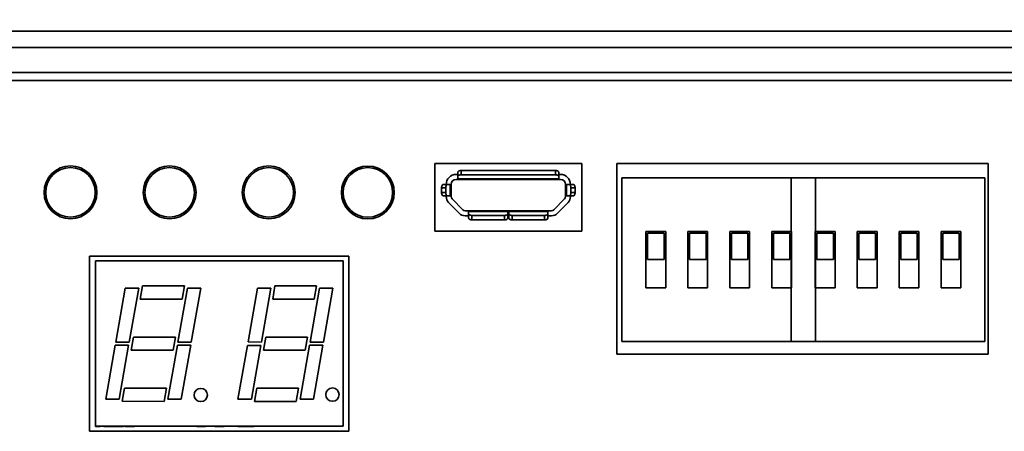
# Model space of a CAD drawing. Header units: millimetres. Extents: x 11 to 199, y 5 to 292.
# Tile 19 of 53: x 65 to 95, y 91 to 103. Entities that reach past the tile are written whole.
import ezdxf

# ---------------------------------------------------------------- set-up
doc = ezdxf.new("R2010")
doc.units = ezdxf.units.MM
doc.layers.add('標註文字', color=4, linetype='Continuous')
doc.styles.add('SLDTEXTSTYLE1', font='kaiu.ttf')
doc.dimstyles.new('SLDDIMSTYLE0', dxfattribs={"dimtxt": 4, "dimasz": 4, "dimexe": 0, "dimexo": 0.0625, "dimgap": 1, "dimtad": 1, "dimdec": 0, "dimlfac": 2, "dimrnd": 1e-09, "dimzin": 12, "dimdsep": 46, "dimtxsty": 'SLDTEXTSTYLE1', "dimsah": 1, "dimcen": 0.09, "dimadec": 0, "dimazin": 3, "dimtfac": 1, "dimtofl": 0, "dimtmove": 0, "dimatfit": 3, "dimfxl": 0, "dimfrac": 2, "dimtolj": 1, "dimtzin": 12, "dimarcsym": 0})

# ---------------------------------------------------------------- blocks, each defined once
blk = doc.blocks.new('_D')
at = {"layer": '標註文字'}
for p, q in [((42.019, 103.391), (42.019, 116.396)), ((114.076, 103.391), (114.076, 116.396)), ((42.019, 115.396), (114.076, 115.396))]:
    blk.add_line(p, q, dxfattribs=at)
for points in [[(42.019, 115.396), (46.019, 114.78), (46.019, 116.011)], [(114.076, 115.396), (110.076, 116.011), (110.076, 114.78)]]:
    blk.add_solid(points, dxfattribs=at)
at = {"layer": '標註文字', "insert": (74.298, 120.391), "char_height": 4, "attachment_point": 1, "style": 'SLDTEXTSTYLE1'}
blk.add_mtext('144', dxfattribs=at)

msp = doc.modelspace()

# ---------------------------------------------------------------- linework, layer by layer
at = {"color": 7, "linetype": 'Continuous', "lineweight": 35}
for p, q in [((113.0762, 102.8911), (43.0262, 102.8911)), ((43.0262, 102.3911), (113.0762, 102.3911)), ((113.0762, 101.6411), (43.0262, 101.6411)), ((43.0262, 101.3911), (113.0762, 101.3911)), ((78.0546, 96.8374), (78.0547, 98.8871)), ((78.0547, 98.8871), (82.5043, 98.8869)), ((78.8544, 98.5446), (78.8544, 98.6761)), ((78.8544, 98.6761), (81.7044, 98.6761)), ((81.7044, 98.6761), (81.7044, 98.5446)), ((82.5043, 98.8869), (82.5042, 96.8372)), ((83.5625, 93.1222), (83.5627, 98.8868)), ((83.5627, 98.8868), (94.8043, 98.8864)), ((94.8043, 98.8864), (94.8041, 93.1217)), ((78.6994, 98.5546), (78.7544, 98.5546)), ((78.6994, 98.4046), (78.7544, 98.4046)), ((78.7544, 98.4965), (78.7544, 98.628)), ((78.7544, 98.4965), (78.7544, 98.4262)), ((81.8044, 98.4262), (78.7544, 98.4262)), ((78.7544, 98.4046), (78.7544, 98.4262)), ((81.8044, 98.4046), (78.7544, 98.4046)), ((78.8544, 98.5446), (81.7044, 98.5446)), ((81.8044, 98.628), (81.8044, 98.4965)), ((81.8044, 98.5546), (81.8594, 98.5546)), ((81.8044, 98.4262), (81.8044, 98.4965)), ((81.8044, 98.4262), (81.8044, 98.4046)), ((81.8044, 98.4046), (81.8594, 98.4046)), ((83.7175, 98.4527), (83.7175, 93.5027)), ((89.5775, 98.4527), (83.7175, 98.4527)), ((88.8427, 98.4527), (88.8427, 93.5027)), ((94.7027, 98.4527), (88.8427, 98.4527)), ((89.5775, 93.5027), (89.5775, 98.4527)), ((94.7027, 93.5027), (94.7027, 98.4527)), ((78.2597, 98.0046), (78.2597, 98.1546)), ((78.2597, 98.1546), (78.3844, 98.1546)), ((78.3153, 98.2546), (78.44, 98.2546)), ((78.3844, 98.1546), (78.3844, 98.0046)), ((78.44, 98.2546), (78.5199, 98.2546)), ((78.5199, 98.2546), (78.5199, 97.9046)), ((78.5199, 98.2546), (78.5494, 98.2546)), ((78.5494, 97.9046), (78.5494, 98.2546)), ((82.0094, 98.2546), (82.0094, 97.9046)), ((82.0094, 98.2546), (82.0389, 98.2546)), ((82.0389, 97.9046), (82.0389, 98.2546)), ((82.0389, 98.2546), (82.1188, 98.2546)), ((82.1188, 98.2546), (82.2435, 98.2546)), ((82.1743, 98.0046), (82.1743, 98.1546)), ((82.1743, 98.1546), (82.299, 98.1546)), ((82.299, 98.1546), (82.299, 98.0046)), ((78.2597, 98.0046), (78.3844, 98.0046)), ((78.3153, 97.9046), (78.44, 97.9046)), ((78.3994, 97.8853), (78.3994, 97.9046)), ((78.44, 97.9046), (78.5199, 97.9046)), ((78.5199, 97.9046), (78.5494, 97.9046)), ((78.5494, 97.8853), (78.5494, 97.9046)), ((78.5778, 97.8155), (78.8999, 97.4849)), ((81.6588, 97.4849), (81.981, 97.8155)), ((82.0094, 97.9046), (82.0389, 97.9046)), ((82.0094, 97.9046), (82.0094, 97.8853)), ((82.0389, 97.9046), (82.1188, 97.9046)), ((82.2435, 97.9046), (82.1188, 97.9046)), ((82.1594, 97.9046), (82.1594, 97.8853)), ((82.299, 98.0046), (82.1743, 98.0046)), ((78.7925, 97.3802), (78.4703, 97.7108)), ((78.9716, 97.4546), (79.0794, 97.4546)), ((79.0794, 97.4546), (80.2667, 97.4546)), ((79.0794, 97.4546), (79.0794, 97.4331)), ((80.2667, 97.4546), (80.2667, 97.4331)), ((80.2667, 97.4546), (80.2919, 97.4546)), ((80.2919, 97.4546), (81.4794, 97.4546)), ((80.2919, 97.4546), (80.2919, 97.4331)), ((81.4794, 97.4331), (81.4794, 97.4546)), ((81.4794, 97.4546), (81.5872, 97.4546)), ((81.7663, 97.3802), (82.0884, 97.7108)), ((79.0794, 97.3046), (78.9716, 97.3046)), ((79.0794, 97.4331), (79.0794, 97.3628)), ((79.0794, 97.4331), (80.2667, 97.4331)), ((79.0794, 97.2312), (79.0794, 97.3628)), ((79.1794, 97.3147), (79.1794, 97.1832)), ((79.1794, 97.3147), (80.1667, 97.3147)), ((80.1667, 97.1832), (79.1794, 97.1832)), ((80.1667, 97.1832), (80.1667, 97.3147)), ((80.2667, 97.3628), (80.2667, 97.4331)), ((80.2667, 97.3628), (80.2667, 97.2312)), ((80.2919, 97.3046), (80.2667, 97.3046)), ((80.2919, 97.3628), (80.2919, 97.4331)), ((80.2919, 97.4331), (81.4794, 97.4331)), ((80.2919, 97.2312), (80.2919, 97.3628)), ((80.3919, 97.1832), (80.3919, 97.3147)), ((80.3919, 97.3147), (81.3794, 97.3147)), ((81.3794, 97.1832), (80.3919, 97.1832)), ((81.3794, 97.1832), (81.3794, 97.3147)), ((81.4794, 97.3628), (81.4794, 97.4331)), ((81.4794, 97.3628), (81.4794, 97.2312)), ((81.5872, 97.3046), (81.4794, 97.3046)), ((82.5042, 96.8372), (78.0546, 96.8374)), ((85.0425, 96.8277), (84.4425, 96.8277)), ((84.4425, 96.8277), (84.4425, 95.1277)), ((84.4925, 96.7777), (84.4925, 95.9777)), ((84.4925, 96.7777), (84.9925, 96.7777)), ((84.9925, 96.7777), (84.9925, 95.9777)), ((85.0425, 95.1277), (85.0425, 96.8277)), ((86.3125, 96.8277), (85.7125, 96.8277)), ((85.7125, 96.8277), (85.7125, 95.1277)), ((85.7625, 96.7777), (85.7625, 95.9777)), ((85.7625, 96.7777), (86.2625, 96.7777)), ((86.2625, 96.7777), (86.2625, 95.9777)), ((86.3125, 95.1277), (86.3125, 96.8277)), ((87.5825, 96.8277), (86.9825, 96.8277)), ((86.9825, 96.8277), (86.9825, 95.1277)), ((87.0325, 96.7777), (87.0325, 95.9777)), ((87.0325, 96.7777), (87.5325, 96.7777)), ((87.5325, 96.7777), (87.5325, 95.9777)), ((87.5825, 95.1277), (87.5825, 96.8277)), ((88.8525, 96.8277), (88.2525, 96.8277)), ((88.2525, 96.8277), (88.2525, 95.1277)), ((88.3025, 96.7777), (88.3025, 95.9777)), ((88.3025, 96.7777), (88.8025, 96.7777)), ((88.8025, 96.7777), (88.8025, 95.9777)), ((88.8525, 95.1277), (88.8525, 96.8277)), ((90.1677, 96.8277), (89.5677, 96.8277)), ((89.5677, 96.8277), (89.5677, 95.1277)), ((89.6177, 96.7777), (89.6177, 95.9777)), ((89.6177, 96.7777), (90.1177, 96.7777)), ((90.1177, 96.7777), (90.1177, 95.9777)), ((90.1677, 95.1277), (90.1677, 96.8277)), ((91.4377, 96.8277), (90.8377, 96.8277)), ((90.8377, 96.8277), (90.8377, 95.1277)), ((90.8877, 96.7777), (90.8877, 95.9777)), ((90.8877, 96.7777), (91.3877, 96.7777)), ((91.3877, 96.7777), (91.3877, 95.9777)), ((91.4377, 95.1277), (91.4377, 96.8277)), ((92.7077, 96.8277), (92.1077, 96.8277)), ((92.1077, 96.8277), (92.1077, 95.1277)), ((92.1577, 96.7777), (92.1577, 95.9777)), ((92.1577, 96.7777), (92.6577, 96.7777)), ((92.6577, 96.7777), (92.6577, 95.9777)), ((92.7077, 95.1277), (92.7077, 96.8277)), ((93.9777, 96.8277), (93.3777, 96.8277)), ((93.3777, 96.8277), (93.3777, 95.1277)), ((93.4277, 96.7777), (93.4277, 95.9777)), ((93.4277, 96.7777), (93.9277, 96.7777)), ((93.9277, 96.7777), (93.9277, 95.9777)), ((93.9777, 95.1277), (93.9777, 96.8277)), ((67.6044, 90.7879), (67.6046, 96.0875)), ((67.6046, 96.0875), (75.4542, 96.0872)), ((75.4542, 96.0872), (75.454, 90.7875)), ((84.9925, 95.9777), (84.4925, 95.9777)), ((86.2625, 95.9777), (85.7625, 95.9777)), ((87.5325, 95.9777), (87.0325, 95.9777)), ((88.8025, 95.9777), (88.3025, 95.9777)), ((90.1177, 95.9777), (89.6177, 95.9777)), ((91.3877, 95.9777), (90.8877, 95.9777)), ((92.6577, 95.9777), (92.1577, 95.9777)), ((93.9277, 95.9777), (93.4277, 95.9777)), ((67.7845, 90.9377), (67.7845, 95.9377)), ((75.2845, 95.9377), (67.7845, 95.9377)), ((75.2845, 95.9377), (75.2845, 90.9377)), ((68.6875, 95.1127), (68.4009, 93.4877)), ((69.0936, 95.1127), (68.6875, 95.1127)), ((68.8071, 93.4877), (69.0936, 95.1127)), ((69.2084, 95.1877), (69.1379, 94.7877)), ((70.4777, 95.1877), (69.2084, 95.1877)), ((70.566, 95.1127), (70.2795, 93.4877)), ((70.4072, 94.7877), (70.4777, 95.1877)), ((70.9722, 95.1127), (70.566, 95.1127)), ((70.6856, 93.4877), (70.9722, 95.1127)), ((72.4027, 93.4976), (72.6875, 95.1127)), ((72.6875, 95.1127), (73.0973, 95.1127)), ((73.0973, 95.1127), (72.8108, 93.4877)), ((73.1486, 94.7877), (73.2121, 95.1877)), ((73.2121, 95.1877), (74.4777, 95.1877)), ((74.2795, 93.4877), (74.566, 95.1127)), ((74.4777, 95.1877), (74.4072, 94.7877)), ((74.566, 95.1127), (74.9722, 95.1127)), ((74.9722, 95.1127), (74.6841, 93.4789)), ((84.4425, 95.1277), (85.0425, 95.1277)), ((85.7125, 95.1277), (86.3125, 95.1277)), ((86.9825, 95.1277), (87.5825, 95.1277)), ((88.2525, 95.1277), (88.8525, 95.1277)), ((89.5677, 95.1277), (90.1677, 95.1277)), ((90.8377, 95.1277), (91.4377, 95.1277)), ((92.1077, 95.1277), (92.7077, 95.1277)), ((93.3777, 95.1277), (93.9777, 95.1277)), ((69.1379, 94.7877), (70.4072, 94.7877)), ((74.4072, 94.7877), (73.1486, 94.7877)), ((68.9349, 93.6365), (68.865, 93.2401)), ((70.2042, 93.6365), (68.9349, 93.6365)), ((70.1343, 93.2401), (70.2042, 93.6365)), ((72.9388, 93.6377), (72.8683, 93.2383)), ((74.2044, 93.6377), (72.9388, 93.6377)), ((74.134, 93.2383), (74.2044, 93.6377)), ((68.3833, 93.3877), (68.0955, 91.7557)), ((68.7895, 93.3877), (68.3833, 93.3877)), ((68.4009, 93.4877), (68.8071, 93.4877)), ((68.5017, 91.7557), (68.7895, 93.3877)), ((70.263, 93.3941), (69.9741, 91.7557)), ((70.668, 93.3877), (70.263, 93.3941)), ((70.2795, 93.4877), (70.6856, 93.4877)), ((70.3802, 91.7557), (70.668, 93.3877)), ((72.0968, 91.7627), (72.3825, 93.3831)), ((72.3825, 93.3831), (72.7923, 93.3831)), ((72.8108, 93.4877), (72.4027, 93.4976)), ((72.7923, 93.3831), (72.5066, 91.7627)), ((74.263, 93.3941), (73.9753, 91.7627)), ((74.263, 93.3941), (74.6691, 93.3941)), ((74.6841, 93.4789), (74.2795, 93.4877)), ((74.3815, 91.7627), (74.6691, 93.3941)), ((89.5775, 93.5027), (83.7175, 93.5027)), ((94.7027, 93.5027), (88.8427, 93.5027)), ((68.865, 93.2401), (70.1343, 93.2401)), ((72.8683, 93.2383), (74.134, 93.2383)), ((94.8041, 93.1217), (83.5625, 93.1222)), ((68.6618, 92.0877), (68.5924, 91.6942)), ((69.9311, 92.0877), (68.6618, 92.0877)), ((69.8605, 91.6877), (69.9311, 92.0877)), ((72.6655, 92.0877), (72.5949, 91.6877)), ((73.9311, 92.0877), (72.6655, 92.0877)), ((73.9311, 92.0877), (73.8605, 91.6877)), ((68.0955, 91.7557), (68.5017, 91.7557)), ((68.5924, 91.6942), (69.8605, 91.6877)), ((69.9741, 91.7557), (70.3802, 91.7557)), ((72.5066, 91.7627), (72.0968, 91.7627)), ((72.5949, 91.6877), (73.8605, 91.6877)), ((73.9753, 91.7627), (74.3815, 91.7627)), ((67.7845, 90.9377), (75.2845, 90.9377)), ((67.7845, 90.9327), (67.7845, 90.9377)), ((67.7845, 90.9327), (67.8222, 90.9327)), ((67.8222, 90.9327), (67.8222, 90.9377)), ((67.8222, 90.9327), (67.9279, 90.9327)), ((67.9279, 90.9327), (67.9279, 90.9377)), ((68.0433, 90.9327), (68.0433, 90.9377)), ((68.0433, 90.9327), (68.6299, 90.9327)), ((68.6299, 90.9327), (68.6299, 90.9377)), ((68.6875, 90.9327), (68.6875, 90.9377)), ((68.6875, 90.9327), (68.9664, 90.9327)), ((68.9664, 90.9377), (68.9664, 90.9327)), ((69.0433, 90.9327), (69.0433, 90.9377)), ((69.2837, 90.9327), (69.2837, 90.9377)), ((69.5145, 90.9327), (69.5145, 90.9377)), ((69.5241, 90.9327), (69.5241, 90.9377)), ((69.6299, 90.9327), (69.6299, 90.9377)), ((69.6587, 90.9327), (69.6587, 90.9377)), ((69.869, 90.9327), (69.869, 90.9377)), ((70.0818, 90.9327), (70.0818, 90.9377)), ((70.1106, 90.9327), (70.1106, 90.9377)), ((70.2068, 90.9327), (70.2068, 90.9377)), ((70.2164, 90.9327), (70.2164, 90.9377)), ((70.4357, 90.9327), (70.4357, 90.9377)), ((70.6491, 90.9327), (70.6491, 90.9377)), ((70.6875, 90.9377), (70.6875, 90.9327)), ((70.851, 90.9327), (70.851, 90.9377)), ((71.0583, 90.9377), (71.0583, 90.9327)), ((71.1202, 90.9327), (71.0583, 90.9327)), ((71.1202, 90.9327), (71.1202, 90.9377)), ((71.3991, 90.9327), (71.3991, 90.9377)), ((71.3991, 90.9327), (71.6799, 90.9327)), ((71.6799, 90.9327), (71.6799, 90.9377)), ((71.9279, 90.9327), (71.9279, 90.9377)), ((71.9568, 90.9377), (71.9568, 90.9327)), ((72.0914, 90.9327), (72.0914, 90.9377)), ((72.0914, 90.9327), (72.3479, 90.9327)), ((72.3479, 90.9327), (72.3479, 90.9377)), ((72.4804, 90.9327), (72.4804, 90.9377)), ((72.5894, 90.9327), (72.5894, 90.9377)), ((72.7068, 90.9377), (72.7068, 90.9327)), ((75.454, 90.7875), (67.6044, 90.7879))]:
    msp.add_line(p, q, dxfattribs=at)
at = {"color": 7, "linetype": 'Continuous', "lineweight": 35, "flags": 128}
for points in [[(78.7544, 98.628), (78.7563, 98.6374), (78.762, 98.6464), (78.7712, 98.6548), (78.7837, 98.662), (78.7988, 98.668), (78.8161, 98.6725), (78.8349, 98.6752), (78.8544, 98.6761)], [(81.7044, 98.6761), (81.7239, 98.6752), (81.7426, 98.6725), (81.7599, 98.668), (81.7751, 98.662), (81.7875, 98.6548), (81.7968, 98.6464), (81.8025, 98.6374), (81.8044, 98.628)], [(78.7544, 98.4965), (78.7563, 98.5059), (78.762, 98.5149), (78.7712, 98.5232), (78.7837, 98.5305), (78.7988, 98.5365), (78.8161, 98.541), (78.8349, 98.5437), (78.8544, 98.5446)], [(81.7044, 98.5446), (81.7239, 98.5437), (81.7426, 98.541), (81.7599, 98.5365), (81.7751, 98.5305), (81.7875, 98.5232), (81.7968, 98.5149), (81.8025, 98.5059), (81.8044, 98.4965)], [(78.2597, 98.1546), (78.2608, 98.1741), (78.2639, 98.1929), (78.2691, 98.2102), (78.276, 98.2253), (78.2844, 98.2378), (78.294, 98.247), (78.3044, 98.2527), (78.3153, 98.2546)], [(78.44, 98.2546), (78.4292, 98.2527), (78.4187, 98.247), (78.4091, 98.2378), (78.4007, 98.2253), (78.3938, 98.2102), (78.3887, 98.1929), (78.3855, 98.1741), (78.3844, 98.1546)], [(82.1188, 98.2546), (82.1296, 98.2527), (82.14, 98.247), (82.1496, 98.2378), (82.158, 98.2253), (82.1649, 98.2102), (82.1701, 98.1929), (82.1732, 98.1741), (82.1743, 98.1546)], [(82.2435, 98.2546), (82.2543, 98.2527), (82.2648, 98.247), (82.2744, 98.2378), (82.2828, 98.2253), (82.2897, 98.2102), (82.2948, 98.1929), (82.298, 98.1741), (82.299, 98.1546)], [(78.3153, 97.9046), (78.3044, 97.9066), (78.294, 97.9123), (78.2844, 97.9215), (78.276, 97.9339), (78.2691, 97.9491), (78.2639, 97.9664), (78.2608, 97.9851), (78.2597, 98.0046)], [(78.3844, 98.0046), (78.3855, 97.9851), (78.3887, 97.9664), (78.3938, 97.9491), (78.4007, 97.9339), (78.4091, 97.9215), (78.4187, 97.9123), (78.4292, 97.9066), (78.44, 97.9046)], [(82.1188, 97.9046), (82.1296, 97.9066), (82.14, 97.9123), (82.1496, 97.9215), (82.158, 97.9339), (82.1649, 97.9491), (82.1701, 97.9664), (82.1732, 97.9851), (82.1743, 98.0046)], [(82.299, 98.0046), (82.298, 97.9851), (82.2948, 97.9664), (82.2897, 97.9491), (82.2828, 97.9339), (82.2744, 97.9215), (82.2648, 97.9123), (82.2543, 97.9066), (82.2435, 97.9046)], [(79.0794, 97.3628), (79.0813, 97.3534), (79.087, 97.3444), (79.0962, 97.336), (79.1087, 97.3287), (79.1238, 97.3228), (79.1411, 97.3183), (79.1599, 97.3156), (79.1794, 97.3147)], [(79.1794, 97.1832), (79.1599, 97.1841), (79.1411, 97.1868), (79.1238, 97.1913), (79.1087, 97.1972), (79.0962, 97.2045), (79.087, 97.2128), (79.0813, 97.2219), (79.0794, 97.2312)], [(80.2667, 97.3628), (80.2648, 97.3534), (80.2591, 97.3444), (80.2498, 97.336), (80.2374, 97.3287), (80.2223, 97.3228), (80.205, 97.3183), (80.1862, 97.3156), (80.1667, 97.3147)], [(80.1667, 97.1832), (80.1862, 97.1841), (80.205, 97.1868), (80.2223, 97.1913), (80.2374, 97.1972), (80.2498, 97.2045), (80.2591, 97.2128), (80.2648, 97.2219), (80.2667, 97.2312)], [(80.2919, 97.3628), (80.2938, 97.3534), (80.2995, 97.3444), (80.3087, 97.336), (80.3212, 97.3287), (80.3363, 97.3228), (80.3536, 97.3183), (80.3724, 97.3156), (80.3919, 97.3147)], [(80.2919, 97.2312), (80.2938, 97.2219), (80.2995, 97.2128), (80.3087, 97.2045), (80.3212, 97.1972), (80.3363, 97.1913), (80.3536, 97.1868), (80.3724, 97.1841), (80.3919, 97.1832)], [(81.3794, 97.3147), (81.3989, 97.3156), (81.4176, 97.3183), (81.4349, 97.3228), (81.4501, 97.3287), (81.4625, 97.336), (81.4718, 97.3444), (81.4775, 97.3534), (81.4794, 97.3628)], [(81.4794, 97.2312), (81.4775, 97.2219), (81.4718, 97.2128), (81.4625, 97.2045), (81.4501, 97.1972), (81.4349, 97.1913), (81.4176, 97.1868), (81.3989, 97.1841), (81.3794, 97.1832)]]:
    msp.add_lwpolyline(points, dxfattribs=at)
at = {"color": 7, "linetype": 'Continuous', "lineweight": 35}
for centre, radius in [((67.0295, 98.0127), 0.8), ((67.0295, 98.0127), 0.75), ((70.0295, 98.0126), 0.8), ((70.0295, 98.0127), 0.75), ((73.0295, 98.0124), 0.8), ((73.0295, 98.0127), 0.75), ((76.0295, 98.0093), 0.8), ((76.0295, 98.0097), 0.75), ((70.9722, 91.885), 0.201), ((74.9578, 91.8959), 0.2017)]:
    msp.add_circle(centre, radius, dxfattribs=at)
for centre, radius, start, end in [((67.0295, 98.0127), 0.75, 0, 180), ((70.0295, 98.0127), 0.75, 0, 180), ((73.0295, 98.0127), 0.75, 0, 180), ((76.0295, 98.0097), 0.75, 360, 180), ((78.6994, 98.2546), 0.3, 90, 180), ((78.6994, 98.2546), 0.15, 90, 180), ((81.8594, 98.2546), 0.3, 0, 90), ((81.8594, 98.2546), 0.15, 0, 90), ((67.0295, 98.0127), 0.75, 180, 0), ((70.0295, 98.0127), 0.75, 180, 360), ((73.0295, 98.0127), 0.75, 180, 360), ((76.0295, 98.0097), 0.75, 180, 360), ((78.6494, 97.8853), 0.25, 180, 224.25594), ((78.6494, 97.8853), 0.1, 180, 224.25594), ((81.9094, 97.8853), 0.1, 315.74406, 0), ((81.9094, 97.8853), 0.25, 315.74406, 0), ((78.9716, 97.5546), 0.1, 224.25594, 270), ((81.5872, 97.5546), 0.1, 270, 315.74406), ((78.9716, 97.5546), 0.25, 224.25594, 270), ((81.5872, 97.5546), 0.25, 270, 315.74406)]:
    msp.add_arc(centre, radius, start, end, dxfattribs=at)
for points, knots in [([(70.851, 90.9327), (70.854, 90.9327), (70.8688, 90.9327), (70.8953, 90.9327), (70.9288, 90.9327), (70.9605, 90.9327), (70.9904, 90.9327), (71.0169, 90.9327), (71.0407, 90.9327), (71.0524, 90.9327), (71.0583, 90.9327)], [0, 0, 0, 0, 0.0352009, 0.1760474, 0.3169575, 0.4578712, 0.5987764, 0.7397347, 0.8689017, 1, 1, 1, 1]), ([(72.3479, 90.9327), (72.3512, 90.9327), (72.3679, 90.9327), (72.3983, 90.9327), (72.4394, 90.9327), (72.4667, 90.9327), (72.4804, 90.9327)], [0, 0, 0, 0, 0.0750837, 0.375463, 0.6867895, 1, 1, 1, 1]), ([(72.4804, 90.9327), (72.4836, 90.9327), (72.4997, 90.9327), (72.5271, 90.9327), (72.5607, 90.9327), (72.5798, 90.9327), (72.5894, 90.9327)], [0, 0, 0, 0, 0.0815201, 0.408209, 0.7006749, 1, 1, 1, 1])]:
    msp.add_open_spline(points, degree=3, knots=knots, dxfattribs=at)

# ---------------------------------------------------------------- dimensions: what is measured, and where the dimension line sits
at = {"layer": '標註文字'}
dim = msp.add_linear_dim(base=(114.0762, 115.3957), p1=(42.0189, 102.3911), p2=(114.0762, 102.3911), dimstyle='SLDDIMSTYLE0', dxfattribs=at)
dim.commit()
dim.dimension.update_dxf_attribs({"geometry": '_D', "text_midpoint": (78.0476, 115.3957), "dimtype": 160})

doc.saveas('drawing.dxf')
